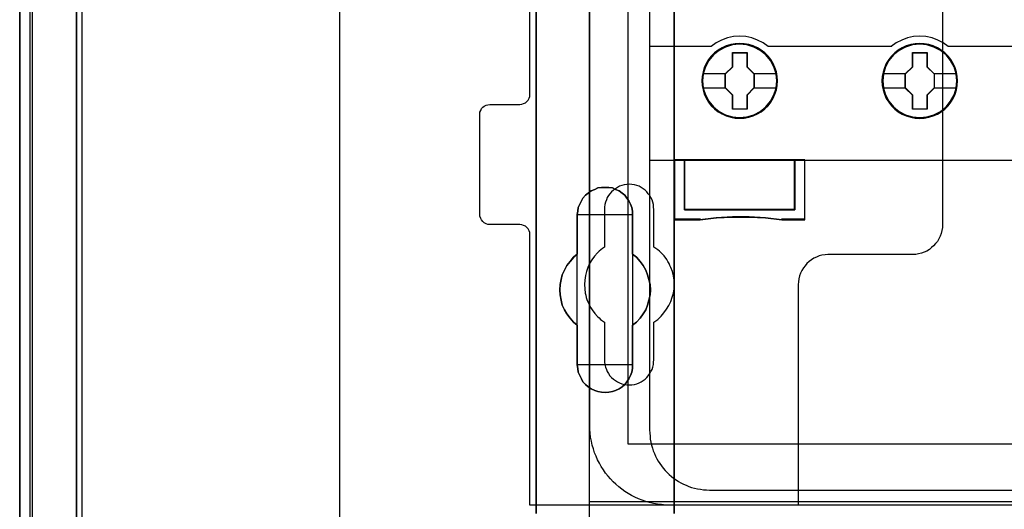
# Model space of a CAD drawing. Extents: x -558982 to 5119495, y -5290134 to 97908.
# Tile 71 of 256: x -479692 to -478708, y -23348 to -22859. Entities that reach past the tile are written whole.
import ezdxf

# ---------------------------------------------------------------- set-up
doc = ezdxf.new("R2010")
doc.units = 0
doc.header["$MEASUREMENT"] = 0
doc.layers.get('0').update_dxf_attribs({"color": 252})
for name, color, linetype in [('30', 7, 'Continuous'), ('45', 8, 'Continuous'), ('5', 7, 'Continuous'), ('50', 7, 'Continuous')]:
    doc.layers.add(name, color=color, linetype=linetype)

# ---------------------------------------------------------------- blocks, each defined once
blk = doc.blocks.new('*U1040')
at = {"layer": '5', "color": 7}
for points in [[(0, -20.806875), (0, -801.193125)], [(4.692335, -801.191648), (4.692335, -20.805704)], [(4.692335, -20.805704), (4.692335, -801.191648)], [(50.625815, -386.338651), (50.625815, -323.250088), (50.625815, -298.744188), (50.625815, -173.234937), (50.625815, -148.780413), (50.625815, -78.807593), (50.625815, -73.721462), (51.244508, -73.721462), (63.8246, -73.721462), (64.443293, -73.721462), (64.443293, -78.807593), (64.443293, -78.807593), (64.443293, -386.338651)], [(64.444049, -386.341247), (64.444049, -78.807635), (64.444049, -73.721462), (63.825368, -73.721462), (63.825368, -73.721462), (51.245527, -73.721462), (50.626846, -73.721462), (50.626846, -78.807635), (50.626846, -148.781036), (50.626846, -173.235764), (50.626846, -298.746057), (50.626846, -323.25216), (50.626846, -386.341247)]]:
    blk.add_lwpolyline(points, dxfattribs=at)
at = {"layer": '5', "color": 59}
for points in [[(4.692335, -12.740183), (4.692335, -801.190946), (4.692335, -12.740183)], [(-1, -20.806406), (-1, -801.190946), (-1, -20.806406)]]:
    blk.add_lwpolyline(points, close=True, dxfattribs=at)
at = {"layer": '5', "color": 7}
for points in [[(64.441398, -386.34188), (64.441398, -78.808532), (64.441398, -386.34188)], [(50.626846, -323.250036), (50.626846, -386.34188), (50.626846, -323.250036)], [(60.268907, -356.490112), (60.268907, -360.446102), (60.681505, -360.754361), (61.042528, -361.165373), (61.351976, -361.576385), (61.60985, -362.038773), (61.764574, -362.501162), (61.919298, -362.96355), (62.022447, -363.477315), (62.074022, -363.99108), (62.022447, -364.504845), (61.919298, -365.01861), (61.764574, -365.532375), (61.60985, -365.994763), (61.351976, -366.405775), (61.042528, -366.816787), (60.681505, -367.227799), (60.268907, -367.536058), (60.268907, -371.492049), (60.268907, -371.851684), (60.217332, -372.211319), (60.062608, -372.570955), (59.907884, -372.879214), (59.701585, -373.187473), (59.495286, -373.444355), (59.237413, -373.701238), (58.927964, -373.906744), (58.566941, -374.060873), (58.257493, -374.163626), (57.89647, -374.215003), (57.535447, -374.266379), (57.174424, -374.215003), (56.813401, -374.163626), (56.503953, -374.060873), (56.14293, -373.906744), (55.833482, -373.701238), (55.575608, -373.444355), (55.317735, -373.187473), (55.163011, -372.879214), (55.008286, -372.570955), (54.853562, -372.211319), (54.801988, -371.851684), (54.750413, -371.492049), (54.750413, -367.536058), (54.38939, -367.227799), (54.028367, -366.816787), (53.718919, -366.405775), (53.461045, -365.994763), (53.254746, -365.532375), (53.151597, -365.01861), (53.048447, -364.504845), (52.996873, -363.99108), (53.048447, -363.477315), (53.151597, -362.96355), (53.254746, -362.501162), (53.461045, -362.038773), (53.718919, -361.576385), (54.028367, -361.165373), (54.38939, -360.754361), (54.750413, -360.446102), (54.750413, -356.490112), (54.801988, -356.130476), (54.853562, -355.770841), (55.008286, -355.462582), (55.163011, -355.102946), (55.317735, -354.846064), (55.575608, -354.537805), (55.833482, -354.332299), (56.14293, -354.126793), (56.503953, -353.972663), (56.813401, -353.818534), (57.174424, -353.767157), (57.535447, -353.767157), (57.89647, -353.767157), (58.257493, -353.818534), (58.566941, -353.972663), (58.927964, -354.126793), (59.237413, -354.332299), (59.495286, -354.537805), (59.701585, -354.846064), (59.907884, -355.102946), (60.062608, -355.462582), (60.217332, -355.770841), (60.268907, -356.130476), (60.268907, -356.490112)], [(60.268907, -356.490112), (60.268907, -356.130476), (60.217332, -355.770841), (60.062608, -355.462582), (59.907884, -355.102946), (59.701585, -354.846064), (59.495286, -354.537805), (59.237413, -354.332299), (58.927964, -354.126793), (58.566941, -353.972663), (58.257493, -353.818534), (57.89647, -353.767157), (57.535447, -353.767157), (57.174424, -353.767157), (56.813401, -353.818534), (56.503953, -353.972663), (56.14293, -354.126793), (55.833482, -354.332299), (55.575608, -354.537805), (55.317735, -354.846064), (55.163011, -355.102946), (55.008286, -355.462582), (54.853562, -355.770841), (54.801988, -356.130476), (54.750413, -356.490112), (54.750413, -360.446102), (54.38939, -360.754361), (54.028367, -361.165373), (53.718919, -361.576385), (53.461045, -362.038773), (53.254746, -362.501162), (53.151597, -362.96355), (53.048447, -363.477315), (52.996873, -363.99108), (53.048447, -364.504845), (53.151597, -365.01861), (53.254746, -365.532375), (53.461045, -365.994763), (53.718919, -366.405775), (54.028367, -366.816787), (54.38939, -367.227799), (54.750413, -367.536058), (54.750413, -371.492049), (54.801988, -371.851684), (54.853562, -372.211319), (55.008286, -372.570955), (55.163011, -372.879214), (55.317735, -373.187473), (55.575608, -373.444355), (55.833482, -373.701238), (56.14293, -373.906744), (56.503953, -374.060873), (56.813401, -374.163626), (57.174424, -374.215003), (57.535447, -374.266379), (57.89647, -374.215003), (58.257493, -374.163626), (58.566941, -374.060873), (58.927964, -373.906744), (59.237413, -373.701238), (59.495286, -373.444355), (59.701585, -373.187473), (59.907884, -372.879214), (60.062608, -372.570955), (60.217332, -372.211319), (60.268907, -371.851684), (60.268907, -371.492049), (60.268907, -367.536058), (60.681505, -367.227799), (61.042528, -366.816787), (61.351976, -366.405775), (61.60985, -365.994763), (61.764574, -365.532375), (61.919298, -365.01861), (62.022447, -364.504845), (62.074022, -363.99108), (62.022447, -363.477315), (61.919298, -362.96355), (61.764574, -362.501162), (61.60985, -362.038773), (61.351976, -361.576385), (61.042528, -361.165373), (60.681505, -360.754361), (60.268907, -360.446102), (60.268907, -356.490112)], [(60.268907, -356.490112), (60.268907, -356.130476), (60.217332, -355.770841), (60.062608, -355.462582), (59.907884, -355.102946), (59.701585, -354.846064), (59.495286, -354.537805), (59.237413, -354.332299), (58.927964, -354.126793), (58.566941, -353.972663), (58.257493, -353.818534), (57.89647, -353.767157), (57.535447, -353.767157), (57.174424, -353.767157), (56.813401, -353.818534), (56.503953, -353.972663), (56.14293, -354.126793), (55.833482, -354.332299), (55.575608, -354.537805), (55.317735, -354.846064), (55.163011, -355.102946), (55.008286, -355.462582), (54.853562, -355.770841), (54.801988, -356.130476), (54.750413, -356.490112), (54.750413, -360.446102), (54.38939, -360.754361), (54.028367, -361.165373), (53.718919, -361.576385), (53.461045, -362.038773), (53.254746, -362.501162), (53.151597, -362.96355), (53.048447, -363.477315), (52.996873, -363.99108), (53.048447, -364.504845), (53.151597, -365.01861), (53.254746, -365.532375), (53.461045, -365.994763), (53.718919, -366.405775), (54.028367, -366.816787), (54.38939, -367.227799), (54.750413, -367.536058), (54.750413, -371.492049), (54.801988, -371.851684), (54.853562, -372.211319), (55.008286, -372.570955), (55.163011, -372.879214), (55.317735, -373.187473), (55.575608, -373.444355), (55.833482, -373.701238), (56.14293, -373.906744), (56.503953, -374.060873), (56.813401, -374.163626), (57.174424, -374.215003), (57.535447, -374.266379), (57.89647, -374.215003), (58.257493, -374.163626), (58.566941, -374.060873), (58.927964, -373.906744), (59.237413, -373.701238), (59.495286, -373.444355), (59.701585, -373.187473), (59.907884, -372.879214), (60.062608, -372.570955), (60.217332, -372.211319), (60.268907, -371.851684), (60.268907, -371.492049), (60.268907, -367.536058), (60.681505, -367.227799), (61.042528, -366.816787), (61.351976, -366.405775), (61.60985, -365.994763), (61.764574, -365.532375), (61.919298, -365.01861), (62.022447, -364.504845), (62.074022, -363.99108), (62.022447, -363.477315), (61.919298, -362.96355), (61.764574, -362.501162), (61.60985, -362.038773), (61.351976, -361.576385), (61.042528, -361.165373), (60.681505, -360.754361), (60.268907, -360.446102), (60.268907, -356.490112)], [(60.268666, -356.492089), (60.268666, -356.132193), (60.217082, -355.772296), (60.062331, -355.463813), (59.90758, -355.103916), (59.701245, -354.846847), (59.49491, -354.538365), (59.236992, -354.332709), (58.927489, -354.127054), (58.566403, -353.972813), (58.256901, -353.818571), (57.895815, -353.767157), (57.534729, -353.767157), (57.173643, -353.767157), (56.812557, -353.818571), (56.503054, -353.972813), (56.141968, -354.127054), (55.832466, -354.332709), (55.574547, -354.538365), (55.316629, -354.846847), (55.161878, -355.103916), (55.007126, -355.463813), (54.852375, -355.772296), (54.800792, -356.132193), (54.749208, -356.492089), (60.268666, -356.492089)], [(54.749208, -356.489441), (54.749208, -360.448405), (54.749208, -356.489441)], [(60.266015, -360.448405), (60.266015, -356.489441), (60.266015, -360.448405)], [(54.751859, -360.445757), (54.390538, -360.754092), (54.029217, -361.165205), (53.719514, -361.576319), (53.461428, -362.038822), (53.254959, -362.501324), (53.151724, -362.963827), (53.04849, -363.477719), (52.996873, -363.991611), (53.04849, -364.505503), (53.151724, -365.019395), (53.254959, -365.533287), (53.461428, -365.99579), (53.719514, -366.406903), (54.029217, -366.818017), (54.390538, -367.22913), (54.751859, -367.537465), (54.751859, -360.445757)], [(60.266015, -367.537465), (60.679274, -367.22913), (61.040875, -366.818017), (61.350819, -366.406903), (61.609106, -365.99579), (61.764078, -365.533287), (61.91905, -365.019395), (62.022365, -364.505503), (62.074022, -363.991611), (62.022365, -363.477719), (61.91905, -362.963827), (61.764078, -362.501324), (61.609106, -362.038822), (61.350819, -361.576319), (61.040875, -361.165205), (60.679274, -360.754092), (60.266015, -360.445757), (60.266015, -367.537465)], [(54.749208, -367.534817), (54.749208, -371.493781), (54.749208, -367.534817)], [(60.266015, -371.493781), (60.266015, -367.534817), (60.266015, -371.493781)], [(54.749208, -371.491133), (54.800792, -371.850887), (54.852375, -372.210641), (55.007126, -372.570395), (55.161878, -372.878756), (55.316629, -373.187117), (55.574547, -373.444084), (55.832466, -373.701051), (56.141968, -373.906625), (56.503054, -374.060805), (56.812557, -374.163592), (57.173643, -374.214986), (57.534729, -374.266379), (57.895815, -374.214986), (58.256901, -374.163592), (58.566403, -374.060805), (58.927489, -373.906625), (59.236992, -373.701051), (59.49491, -373.444084), (59.701245, -373.187117), (59.90758, -372.878756), (60.062331, -372.570395), (60.217082, -372.210641), (60.268666, -371.850887), (60.268666, -371.491133), (54.749208, -371.491133)]]:
    blk.add_lwpolyline(points, close=True, dxfattribs=at)
at = {"layer": '50', "color": 7}
for points in [[(0.235942, -20.558787), (0.235942, -801.133213)], [(5.203985, -20.552831), (5.203985, -801.136518)], [(30.977363, -84.554755), (30.977363, -397.907699)], [(55.98194, -85.921426), (391.762235, -85.921426), (391.762235, -735.000783), (55.98194, -735.000783), (55.98194, -85.921426)], [(59.825943, -92.486155), (387.918232, -92.486155), (387.918232, -379.414356), (59.825943, -379.414356), (59.825943, -92.486155)], [(391.762235, -435.77199), (55.98194, -435.77199), (55.98194, -385.150219), (391.762235, -385.150219), (391.762235, -435.77199)]]:
    blk.add_lwpolyline(points, dxfattribs=at)
blk = doc.blocks.new('*U1051')
at = {"layer": '50', "color": 7}
for points in [[(383.999821, -385.499773), (64.001505, -385.499773), (63.581505, -385.499773), (63.182504, -385.457738), (62.783504, -385.415703), (62.384503, -385.331634), (61.985503, -385.247564), (61.607503, -385.142477), (61.229502, -385.016373), (60.872502, -384.869252), (60.515502, -384.72213), (60.179501, -384.532974), (59.843501, -384.343817), (59.507501, -384.133643), (59.1925, -383.92347), (58.8985, -383.671261), (58.6045, -383.419052), (58.331499, -383.166844), (58.079499, -382.893618), (57.827499, -382.599375), (57.575499, -382.305131), (57.365498, -381.989871), (57.155498, -381.653593), (56.966498, -381.317315), (56.777498, -380.981037), (56.630498, -380.623741), (56.483498, -380.266446), (56.357497, -379.888133), (56.252497, -379.50982), (56.168497, -379.11049), (56.084497, -378.71116), (56.042497, -378.31183), (56.000497, -377.9125), (56.000497, -377.492152), (56.000497, -318.475355)], [(67.968952, -384.008872), (379.969373, -384.008872)], [(61.983887, -243.003268), (61.983887, -377.997901), (62.004887, -378.313162), (62.025887, -378.628423), (62.046887, -378.922666), (62.109888, -379.21691), (62.172889, -379.511153), (62.25689, -379.805396), (62.340891, -380.078622), (62.466892, -380.351848), (62.571893, -380.604057), (62.697894, -380.877283), (62.844896, -381.129491), (63.012898, -381.360682), (63.1809, -381.591873), (63.348902, -381.823065), (63.537904, -382.054256), (63.726906, -382.243412), (63.936908, -382.453586), (64.167911, -382.642743), (64.377913, -382.810882), (64.629916, -382.979021), (64.860918, -383.14716), (65.112921, -383.273264), (65.364924, -383.420386), (65.637927, -383.525472), (65.91093, -383.630559), (66.183933, -383.735646), (66.477936, -383.819716), (66.771939, -383.882768), (67.065942, -383.924803), (67.359946, -383.966837), (67.674949, -383.987855), (67.968952, -384.008872)]]:
    blk.add_lwpolyline(points, dxfattribs=at)
blk = doc.blocks.new('*U1052')
at = {"layer": '30', "color": 7}
for points in [[(91.27519, -263.504343), (91.27519, -357.494179), (91.252814, -357.786842), (91.208062, -358.079505), (91.140933, -358.372168), (91.029053, -358.642318), (90.894796, -358.912468), (90.760539, -359.160106), (90.58153, -359.385232), (90.380145, -359.610357), (90.178759, -359.790457), (89.954998, -359.970558), (89.708861, -360.128145), (89.440347, -360.240708), (89.171833, -360.353271), (88.880944, -360.420808), (88.590054, -360.465833), (88.299164, -360.488346), (79.81861, -360.488346), (79.52772, -360.510858), (79.214454, -360.555883), (78.945941, -360.623421), (78.677427, -360.735984), (78.408913, -360.848546), (78.162776, -361.006134), (77.939015, -361.186234), (77.715253, -361.366335), (77.536244, -361.59146), (77.357235, -361.816585), (77.200602, -362.064223), (77.066345, -362.334374), (76.976841, -362.604524), (76.909712, -362.897187), (76.86496, -363.18985), (76.842584, -363.482513), (76.842584, -385.499773), (50.0136, -385.499773), (50.0136, -358.507243), (49.991224, -358.282117), (49.924096, -358.102017), (49.834591, -357.921917), (49.700334, -357.764329), (49.566077, -357.651766), (49.387068, -357.561716), (49.208059, -357.516691), (49.006674, -357.494179), (46.008272, -357.494179), (45.806887, -357.471666), (45.627878, -357.404128), (45.448869, -357.314078), (45.314612, -357.179003), (45.180355, -357.021415), (45.090851, -356.863828), (45.023722, -356.661215), (45.001346, -356.458602), (45.001346, -346.440524), (45.023722, -346.260423), (45.090851, -346.080323), (45.180355, -345.900223), (45.314612, -345.765148), (45.448869, -345.652585), (45.627878, -345.562535), (45.806887, -345.51751), (46.008272, -345.494997), (49.006674, -345.494997), (49.208059, -345.472485), (49.387068, -345.404947), (49.566077, -345.314897), (49.700334, -345.179822), (49.834591, -345.044746), (49.924096, -344.864646), (49.991224, -344.684546), (50.0136, -344.481933), (50.0136, -276.516588)], [(91.27519, -263.504343), (91.27519, -357.494179), (91.252814, -357.786842), (91.208062, -358.079505), (91.140933, -358.372168), (91.029053, -358.642318), (90.894796, -358.912468), (90.760539, -359.160106), (90.58153, -359.385232), (90.380145, -359.610357), (90.178759, -359.790457), (89.954998, -359.970558), (89.708861, -360.128145), (89.440347, -360.240708), (89.171833, -360.353271), (88.880944, -360.420808), (88.590054, -360.465833), (88.299164, -360.488346), (79.81861, -360.488346), (79.52772, -360.510858), (79.214454, -360.555883), (78.945941, -360.623421), (78.677427, -360.735984), (78.408913, -360.848546), (78.162776, -361.006134), (77.939015, -361.186234), (77.715253, -361.366335), (77.536244, -361.59146), (77.357235, -361.816585), (77.200602, -362.064223), (77.066345, -362.334374), (76.976841, -362.604524), (76.909712, -362.897187), (76.86496, -363.18985), (76.842584, -363.482513), (76.842584, -385.499773), (50.0136, -385.499773), (50.0136, -358.507243), (49.991224, -358.282117), (49.924096, -358.102017), (49.834591, -357.921917), (49.700334, -357.764329), (49.566077, -357.651766), (49.387068, -357.561716), (49.208059, -357.516691), (49.006674, -357.494179), (46.008272, -357.494179), (45.806887, -357.471666), (45.627878, -357.404128), (45.448869, -357.314078), (45.314612, -357.179003), (45.180355, -357.021415), (45.090851, -356.863828), (45.023722, -356.661215), (45.001346, -356.458602), (45.001346, -346.440524), (45.023722, -346.260423), (45.090851, -346.080323), (45.180355, -345.900223), (45.314612, -345.765148), (45.448869, -345.652585), (45.627878, -345.562535), (45.806887, -345.51751), (46.008272, -345.494997), (49.006674, -345.494997), (49.208059, -345.472485), (49.387068, -345.404947), (49.566077, -345.314897), (49.700334, -345.179822), (49.834591, -345.044746), (49.924096, -344.864646), (49.991224, -344.684546), (50.0136, -344.481933), (50.0136, -276.516588)], [(62.409659, -370.979376), (62.409659, -367.241868), (62.611125, -367.106777), (62.790205, -366.949171), (62.969286, -366.791566), (63.125981, -366.63396), (63.416987, -366.296233), (63.685608, -365.935992), (63.909458, -365.553235), (64.088539, -365.170478), (64.245234, -364.742691), (64.357159, -364.337419), (64.424315, -363.909632), (64.4467, -363.45933), (64.424315, -363.031543), (64.357159, -362.603756), (64.267619, -362.175969), (64.110924, -361.770697), (64.021383, -361.568061), (63.931843, -361.365425), (63.819918, -361.162789), (63.707993, -360.960153), (63.439372, -360.622426), (63.125981, -360.307215), (62.969286, -360.149609), (62.790205, -360.014518), (62.611125, -359.879427), (62.409659, -359.744337), (62.409659, -355.984314), (62.387274, -355.736648), (62.364889, -355.488981), (62.297734, -355.241315), (62.230579, -355.016164), (62.118653, -354.791013), (62.006728, -354.588377), (61.850032, -354.408256), (61.693337, -354.20562), (61.536642, -354.048014), (61.335176, -353.912924), (61.13371, -353.777833), (60.932245, -353.665258), (60.708394, -353.575197), (60.462159, -353.530167), (60.215923, -353.485137), (59.969687, -353.462622), (59.701066, -353.485137), (59.454831, -353.530167), (59.208595, -353.575197), (58.984745, -353.665258), (58.760894, -353.777833), (58.559428, -353.912924), (58.357963, -354.048014), (58.178882, -354.20562), (58.022187, -354.408256), (57.887876, -354.588377), (57.753566, -354.791013), (57.664026, -355.016164), (57.574486, -355.241315), (57.50733, -355.488981), (57.484945, -355.736648), (57.46256, -355.984314), (57.46256, -359.744337), (57.28348, -359.879427), (57.104399, -360.014518), (56.925319, -360.149609), (56.768623, -360.307215), (56.477618, -360.644941), (56.208997, -361.005183), (55.985146, -361.365425), (55.806066, -361.770697), (55.671755, -362.175969), (55.55983, -362.58124), (55.492675, -363.031543), (55.47029, -363.45933), (55.492675, -363.887117), (55.537445, -364.337419), (55.6046, -364.540055), (55.64937, -364.765206), (55.716525, -364.967842), (55.806066, -365.192993), (55.895606, -365.395629), (56.007531, -365.598265), (56.119457, -365.800901), (56.253767, -366.003537), (56.500003, -366.363779), (56.768623, -366.67899), (56.925319, -366.814081), (57.082014, -366.971687), (57.261095, -367.106777), (57.46256, -367.241868), (57.46256, -370.979376), (57.484945, -371.227042), (57.50733, -371.474708), (57.574486, -371.722374), (57.664026, -371.947525), (57.753566, -372.172677), (57.887876, -372.375313), (58.022187, -372.577949), (58.178882, -372.758069), (58.357963, -372.915675), (58.559428, -373.073281), (58.760894, -373.185856), (58.984745, -373.298432), (59.208595, -373.388492), (59.454831, -373.456038), (59.701066, -373.501068), (59.969687, -373.501068), (60.215923, -373.501068), (60.462159, -373.456038), (60.708394, -373.388492), (60.932245, -373.298432), (61.13371, -373.185856), (61.335176, -373.073281), (61.536642, -372.915675), (61.693337, -372.758069), (61.850032, -372.577949), (62.006728, -372.375313), (62.118653, -372.172677), (62.230579, -371.947525), (62.297734, -371.722374), (62.364889, -371.474708), (62.387274, -371.227042), (62.409659, -370.979376)]]:
    blk.add_lwpolyline(points, dxfattribs=at)
blk = doc.blocks.new('*C1053')
at = {"layer": '45', "color": 7}
for points in [[(134.039061, -268.997671), (61.962678, -268.997671), (61.962678, -351.066058), (134.039061, -351.066058), (134.039061, -268.997671)], [(134.017853, -269.021504), (61.983887, -269.021504), (61.983887, -351.044873), (134.017853, -351.044873), (134.017853, -269.021504)], [(74.767185, -343.138863), (74.744775, -342.690639), (74.671942, -342.242416), (74.515072, -341.810793), (74.335791, -341.395771), (74.100485, -341.008418), (73.820359, -340.659799), (73.495412, -340.338849), (73.131248, -340.062168), (72.755879, -339.818689), (72.330087, -339.636079), (71.898693, -339.508806), (71.444888, -339.425801), (70.991084, -339.403667), (70.53728, -339.425801), (70.09468, -339.508806), (69.646478, -339.636079), (69.231891, -339.818689), (68.845317, -340.062168), (68.486756, -340.338849), (68.150604, -340.659799), (67.887286, -341.008418), (67.640775, -341.395771), (67.444686, -341.810793), (67.327033, -342.242416), (67.237393, -342.690639), (67.203778, -343.138863), (67.237393, -343.587086), (67.327033, -344.024243), (67.444686, -344.455865), (67.640775, -344.865353), (67.887286, -345.258241), (68.150604, -345.617926), (68.486756, -345.933343), (68.845317, -346.215558), (69.231891, -346.442436), (69.646478, -346.625046), (70.09468, -346.763386), (70.53728, -346.851924), (70.991084, -346.874059), (71.444888, -346.851924), (71.898693, -346.763386), (72.330087, -346.625046), (72.755879, -346.442436), (73.131248, -346.215558), (73.495412, -345.933343), (73.820359, -345.617926), (74.100485, -345.258241), (74.335791, -344.865353), (74.515072, -344.455865), (74.671942, -344.024243), (74.744775, -343.587086), (74.767185, -343.138863)], [(74.767185, -343.138863), (74.744775, -342.690639), (74.671942, -342.242416), (74.515072, -341.810793), (74.335791, -341.395771), (74.100485, -341.008418), (73.820359, -340.659799), (73.495412, -340.338849), (73.131248, -340.062168), (72.755879, -339.818689), (72.330087, -339.636079), (71.898693, -339.508806), (71.444888, -339.425801), (70.991084, -339.403667), (70.53728, -339.425801), (70.09468, -339.508806), (69.646478, -339.636079), (69.231891, -339.818689), (68.845317, -340.062168), (68.486756, -340.338849), (68.150604, -340.659799), (67.887286, -341.008418), (67.640775, -341.395771), (67.444686, -341.810793), (67.327033, -342.242416), (67.237393, -342.690639), (67.203778, -343.138863), (67.237393, -343.587086), (67.327033, -344.024243), (67.444686, -344.455865), (67.640775, -344.865353), (67.887286, -345.258241), (68.150604, -345.617926), (68.486756, -345.933343), (68.845317, -346.215558), (69.231891, -346.442436), (69.646478, -346.625046), (70.09468, -346.763386), (70.53728, -346.851924), (70.991084, -346.874059), (71.444888, -346.851924), (71.898693, -346.763386), (72.330087, -346.625046), (72.755879, -346.442436), (73.131248, -346.215558), (73.495412, -345.933343), (73.820359, -345.617926), (74.100485, -345.258241), (74.335791, -344.865353), (74.515072, -344.455865), (74.671942, -344.024243), (74.744775, -343.587086), (74.767185, -343.138863)], [(74.745977, -343.138863), (74.723692, -342.693182), (74.651268, -342.2475), (74.495277, -341.818326), (74.317002, -341.405658), (74.083015, -341.020501), (73.80446, -340.67386), (73.481336, -340.35473), (73.119214, -340.079618), (72.74595, -339.83752), (72.322546, -339.655946), (71.893571, -339.529394), (71.442312, -339.446861), (70.991053, -339.424852), (70.539793, -339.446861), (70.099676, -339.529394), (69.653988, -339.655946), (69.241726, -339.83752), (68.85732, -340.079618), (68.500769, -340.35473), (68.166503, -340.67386), (67.904661, -341.020501), (67.659532, -341.405658), (67.464544, -341.818326), (67.34755, -342.2475), (67.258413, -342.693182), (67.224986, -343.138863), (67.258413, -343.584544), (67.34755, -344.019221), (67.464544, -344.448396), (67.659532, -344.855561), (67.904661, -345.24622), (68.166503, -345.603866), (68.500769, -345.917493), (68.85732, -346.198107), (69.241726, -346.423699), (69.653988, -346.605273), (70.099676, -346.742829), (70.539793, -346.830865), (70.991053, -346.852874), (71.442312, -346.830865), (71.893571, -346.742829), (72.322546, -346.605273), (72.74595, -346.423699), (73.119214, -346.198107), (73.481336, -345.917493), (73.80446, -345.603866), (74.083015, -345.24622), (74.317002, -344.855561), (74.495277, -344.448396), (74.651268, -344.019221), (74.723692, -343.584544), (74.745977, -343.138863)], [(92.778328, -343.145364), (92.750305, -342.696996), (92.683051, -342.248627), (92.526126, -341.816866), (92.346782, -341.407245), (92.111394, -341.014231), (91.831169, -340.665501), (91.500505, -340.349982), (91.136213, -340.073212), (90.766317, -339.829654), (90.334771, -339.646986), (89.90883, -339.514136), (89.449262, -339.431105), (88.995299, -339.408963), (88.541335, -339.431105), (88.098581, -339.514136), (87.650221, -339.646986), (87.241094, -339.829654), (86.84878, -340.073212), (86.490093, -340.349982), (86.159428, -340.665501), (85.896017, -341.014231), (85.649419, -341.407245), (85.453262, -341.816866), (85.329964, -342.248627), (85.240292, -342.696996), (85.212269, -343.145364), (85.240292, -343.593732), (85.329964, -344.031029), (85.453262, -344.462791), (85.649419, -344.877946), (85.896017, -345.265425), (86.159428, -345.625227), (86.490093, -345.94628), (86.84878, -346.223051), (87.241094, -346.455538), (87.650221, -346.638206), (88.098581, -346.771056), (88.541335, -346.859623), (88.995299, -346.8873), (89.449262, -346.859623), (89.90883, -346.771056), (90.334771, -346.638206), (90.766317, -346.455538), (91.136213, -346.223051), (91.500505, -345.94628), (91.831169, -345.625227), (92.111394, -345.265425), (92.346782, -344.877946), (92.526126, -344.462791), (92.683051, -344.031029), (92.750305, -343.593732), (92.778328, -343.145364)], [(92.778328, -343.145364), (92.750305, -342.696996), (92.683051, -342.248627), (92.526126, -341.816866), (92.346782, -341.407245), (92.111394, -341.014231), (91.831169, -340.665501), (91.500505, -340.349982), (91.136213, -340.073212), (90.766317, -339.829654), (90.334771, -339.646986), (89.90883, -339.514136), (89.449262, -339.431105), (88.995299, -339.408963), (88.541335, -339.431105), (88.098581, -339.514136), (87.650221, -339.646986), (87.241094, -339.829654), (86.84878, -340.073212), (86.490093, -340.349982), (86.159428, -340.665501), (85.896017, -341.014231), (85.649419, -341.407245), (85.453262, -341.816866), (85.329964, -342.248627), (85.240292, -342.696996), (85.212269, -343.145364), (85.240292, -343.593732), (85.329964, -344.031029), (85.453262, -344.462791), (85.649419, -344.877946), (85.896017, -345.265425), (86.159428, -345.625227), (86.490093, -345.94628), (86.84878, -346.223051), (87.241094, -346.455538), (87.650221, -346.638206), (88.098581, -346.771056), (88.541335, -346.859623), (88.995299, -346.8873), (89.449262, -346.859623), (89.90883, -346.771056), (90.334771, -346.638206), (90.766317, -346.455538), (91.136213, -346.223051), (91.500505, -345.94628), (91.831169, -345.625227), (92.111394, -345.265425), (92.346782, -344.877946), (92.526126, -344.462791), (92.683051, -344.031029), (92.750305, -343.593732), (92.778328, -343.145364)], [(92.757119, -343.144056), (92.729264, -342.698387), (92.662411, -342.252718), (92.50642, -341.823556), (92.328144, -341.416401), (92.094158, -341.025753), (91.815603, -340.679122), (91.486908, -340.365503), (91.124786, -340.090398), (90.757093, -339.848307), (90.328118, -339.666738), (89.904714, -339.534688), (89.447884, -339.452157), (88.996624, -339.430148), (88.545365, -339.452157), (88.105247, -339.534688), (87.659559, -339.666738), (87.252868, -339.848307), (86.862891, -340.090398), (86.50634, -340.365503), (86.177645, -340.679122), (85.915803, -341.025753), (85.670675, -341.416401), (85.475686, -341.823556), (85.353122, -342.252718), (85.263984, -342.698387), (85.236129, -343.144056), (85.263984, -343.589725), (85.353122, -344.02439), (85.475686, -344.453553), (85.670675, -344.866209), (85.915803, -345.251355), (86.177645, -345.608991), (86.50634, -345.928112), (86.862891, -346.203216), (87.252868, -346.434304), (87.659559, -346.615872), (88.105247, -346.747923), (88.545365, -346.835956), (88.996624, -346.863466), (89.447884, -346.835956), (89.904714, -346.747923), (90.328118, -346.615872), (90.757093, -346.434304), (91.124786, -346.203216), (91.486908, -345.928112), (91.815603, -345.608991), (92.094158, -345.251355), (92.328144, -344.866209), (92.50642, -344.453553), (92.662411, -344.02439), (92.729264, -343.589725), (92.757119, -343.144056)], [(70.277706, -340.301385), (71.720839, -340.301385), (71.720839, -341.72091), (72.439575, -342.425128), (72.439575, -343.844653), (71.720839, -344.559961), (71.720839, -345.968396), (70.277706, -345.968396), (70.277706, -344.559961), (69.541992, -343.844653), (69.541992, -342.425128), (70.277706, -341.72091), (70.277706, -340.301385)], [(70.277706, -340.301385), (71.720839, -340.301385), (71.720839, -340.301385), (71.720839, -341.72091), (71.720839, -341.72091), (72.439575, -342.425128), (72.439575, -342.425128), (72.439575, -343.844653), (72.439575, -343.844653), (71.720839, -344.559961), (71.720839, -344.559961), (71.720839, -345.968396), (71.720839, -345.968396), (70.277706, -345.968396), (70.277706, -345.968396), (70.277706, -344.559961), (70.277706, -344.559961), (69.541992, -343.844653), (69.541992, -343.844653), (69.541992, -342.425128), (69.541992, -342.425128), (70.277706, -341.72091), (70.277706, -341.72091), (70.277706, -340.301385), (70.277706, -340.301385)], [(70.288145, -340.32257), (71.710152, -340.32257), (71.710152, -341.730819), (72.418367, -342.429442), (72.418367, -343.837691), (71.710152, -344.547316), (71.710152, -345.944563), (70.288145, -345.944563), (70.288145, -344.547316), (69.5632, -343.837691), (69.5632, -342.429442), (70.288145, -341.730819), (70.288145, -340.32257)], [(88.283547, -340.306681), (89.726679, -340.306681), (89.726679, -341.726207), (90.445416, -342.430424), (90.445416, -343.84995), (89.726679, -344.565257), (89.726679, -345.973693), (88.283547, -345.973693), (88.283547, -344.565257), (87.547833, -343.84995), (87.547833, -342.430424), (88.283547, -341.726207), (88.283547, -340.306681)], [(88.283547, -340.306681), (89.726679, -340.306681), (89.726679, -340.306681), (89.726679, -341.726207), (89.726679, -341.726207), (90.445416, -342.430424), (90.445416, -342.430424), (90.445416, -343.84995), (90.445416, -343.84995), (89.726679, -344.565257), (89.726679, -344.565257), (89.726679, -345.973693), (89.726679, -345.973693), (88.283547, -345.973693), (88.283547, -345.973693), (88.283547, -344.565257), (88.283547, -344.565257), (87.547833, -343.84995), (87.547833, -343.84995), (87.547833, -342.430424), (87.547833, -342.430424), (88.283547, -341.726207), (88.283547, -341.726207), (88.283547, -340.306681), (88.283547, -340.306681)], [(88.293312, -340.327866), (89.713999, -340.327866), (89.713999, -341.736778), (90.421556, -342.435731), (90.421556, -343.844643), (89.713999, -344.554603), (89.713999, -345.952508), (88.293312, -345.952508), (88.293312, -344.554603), (87.569041, -343.844643), (87.569041, -342.435731), (88.293312, -341.736778), (88.293312, -340.327866)], [(76.513193, -356.008568), (65.463359, -356.008568), (65.463359, -351.02104), (64.457304, -351.02104), (64.457304, -357.000532), (67.022743, -357.000532), (68.649199, -356.828739), (70.281243, -356.745613), (71.924466, -356.745613), (73.562099, -356.828739), (75.194144, -357.000532), (77.513659, -357.000532), (77.513659, -351.02104), (76.513193, -351.02104), (76.513193, -356.008568)], [(76.516869, -351.02104), (65.459396, -351.02104), (65.459396, -356.015425), (76.516869, -356.015425), (76.516869, -351.02104)]]:
    blk.add_lwpolyline(points, close=True, dxfattribs=at)
at = {"layer": '45', "color": 139}
for points in [[(134.039061, -268.997671), (61.962678, -268.997671), (61.962678, -351.066058), (134.039061, -351.066058), (134.039061, -268.997671)], [(74.695607, -343.133447), (74.622747, -342.413967), (74.415375, -341.733228), (74.067887, -341.096765), (73.608305, -340.543318), (73.047841, -340.089492), (72.403306, -339.75189), (71.70833, -339.54158), (70.98533, -339.475166), (70.262331, -339.54158), (69.572959, -339.75189), (68.928424, -340.089492), (68.362355, -340.543318), (67.902774, -341.096765), (67.56089, -341.733228), (67.347914, -342.413967), (67.280658, -343.133447), (67.347914, -343.847393), (67.56089, -344.539201), (67.902774, -345.164596), (68.362355, -345.723577), (68.928424, -346.177403), (69.572959, -346.515005), (70.262331, -346.725315), (70.98533, -346.797263), (71.70833, -346.725315), (72.403306, -346.515005), (73.047841, -346.177403), (73.608305, -345.723577), (74.067887, -345.164596), (74.415375, -344.539201), (74.622747, -343.847393), (74.695607, -343.133447)], [(74.695607, -343.138863), (74.622747, -342.419406), (74.415375, -341.738689), (74.073491, -341.102246), (73.608305, -340.543283), (73.047841, -340.089472), (72.408911, -339.751881), (71.70833, -339.541578), (70.98533, -339.475166), (70.267935, -339.541578), (69.567354, -339.751881), (68.928424, -340.089472), (68.36796, -340.543283), (67.902774, -341.102246), (67.56089, -341.738689), (67.353518, -342.419406), (67.280658, -343.138863), (67.353518, -343.852786), (67.56089, -344.539037), (67.902774, -345.169945), (68.36796, -345.723374), (68.928424, -346.177185), (69.567354, -346.520311), (70.267935, -346.730614), (70.98533, -346.802559), (71.70833, -346.730614), (72.408911, -346.520311), (73.047841, -346.177185), (73.608305, -345.723374), (74.073491, -345.169945), (74.415375, -344.539037), (74.622747, -343.852786), (74.695607, -343.138863)], [(92.70675, -343.144278), (92.633892, -342.424798), (92.426529, -341.738524), (92.084659, -341.102061), (91.619492, -340.548614), (91.05905, -340.094788), (90.420147, -339.757186), (89.719594, -339.546876), (88.996624, -339.480463), (88.273654, -339.546876), (87.578706, -339.757186), (86.939802, -340.094788), (86.37936, -340.548614), (85.914193, -341.102061), (85.566719, -341.738524), (85.359356, -342.424798), (85.286498, -343.144278), (85.359356, -343.85269), (85.566719, -344.544498), (85.914193, -345.175427), (86.37936, -345.728873), (86.939802, -346.182699), (87.578706, -346.520302), (88.273654, -346.730611), (88.996624, -346.802559), (89.719594, -346.730611), (90.420147, -346.520302), (91.05905, -346.182699), (91.619492, -345.728873), (92.084659, -345.175427), (92.426529, -344.544498), (92.633892, -343.85269), (92.70675, -343.144278)], [(92.70675, -343.138863), (92.628285, -342.419406), (92.420913, -341.738689), (92.079029, -341.102246), (91.619448, -340.543283), (91.058983, -340.089472), (90.414449, -339.751881), (89.713868, -339.541578), (88.996473, -339.475166), (88.273473, -339.541578), (87.578497, -339.751881), (86.939567, -340.089472), (86.373497, -340.543283), (85.913916, -341.102246), (85.572033, -341.738689), (85.359056, -342.419406), (85.2918, -343.138863), (85.359056, -343.852786), (85.572033, -344.539037), (85.913916, -345.169945), (86.373497, -345.723374), (86.939567, -346.177185), (87.578497, -346.520311), (88.273473, -346.730614), (88.996473, -346.802559), (89.713868, -346.730614), (90.414449, -346.520311), (91.058983, -346.177185), (91.619448, -345.723374), (92.079029, -345.169945), (92.420913, -344.539037), (92.628285, -343.852786), (92.70675, -343.138863)]]:
    blk.add_lwpolyline(points, close=True, dxfattribs=at)
for points in [[(73.836671, -339.702906), (73.331277, -339.346261), (72.786573, -339.052892), (72.208177, -338.840055), (71.601704, -338.713504), (70.978384, -338.667485), (70.37191, -338.713504), (69.765437, -338.840055), (69.18704, -339.052892), (68.636722, -339.346261), (68.136943, -339.702906)], [(91.847814, -339.702906), (91.342447, -339.346261), (90.797774, -339.052892), (90.219409, -338.840055), (89.612969, -338.713504), (88.989683, -338.667485), (88.383243, -338.713504), (87.771188, -338.840055), (87.192823, -339.052892), (86.64815, -339.346261), (86.142783, -339.702906)], [(61.962678, -339.657888), (68.184661, -339.657888)], [(73.791604, -339.657888), (80.013587, -339.657888)], [(79.965868, -339.657888), (86.190502, -339.657888)], [(91.802746, -339.657888), (104.201644, -339.657888)], [(64.457304, -351.02104), (64.457304, -357.000532)], [(65.459396, -351.02104), (65.459396, -356.015425)], [(76.469151, -356.015425), (76.469151, -351.02104)], [(77.46594, -351.02104), (77.46594, -357.000532)], [(65.459396, -355.970407), (76.516869, -355.970407)], [(67.060622, -356.955513), (64.457304, -356.955513)], [(75.201955, -357.000532), (73.566385, -356.79887), (71.925214, -356.701292), (70.278442, -356.701292), (68.642872, -356.79887), (67.012903, -357.000532)], [(77.513659, -356.955513), (75.154236, -356.955513)]]:
    blk.add_lwpolyline(points, dxfattribs=at)
at = {"layer": '45', "color": 7}
for points in [[(67.275356, -342.406653), (69.58706, -342.406653)], [(72.391856, -342.406653), (74.695607, -342.406653)], [(85.286498, -342.411949), (87.5929, -342.411949)], [(90.397697, -342.411949), (92.70675, -342.411949)], [(67.275356, -343.815462), (69.58706, -343.815462)], [(72.391856, -343.815462), (74.695607, -343.815462)], [(85.286498, -343.820758), (87.5929, -343.820758)], [(90.397697, -343.820758), (92.70675, -343.820758)]]:
    blk.add_lwpolyline(points, dxfattribs=at)
at = {"layer": '45', "color": 59}
for points in [[(76.513193, -356.008568), (65.463359, -356.008568), (65.463359, -351.02104), (64.457304, -351.02104), (64.457304, -357.000532), (67.022743, -357.000532), (68.649199, -356.828739), (70.281243, -356.745613), (71.924466, -356.745613), (73.562099, -356.828739), (75.194144, -357.000532), (77.513659, -357.000532), (77.513659, -351.02104), (76.513193, -351.02104), (76.513193, -356.008568)], [(76.495235, -355.994412), (65.481298, -355.994412), (65.481298, -351.042225), (64.478512, -351.042225), (64.478512, -356.979346), (67.035617, -356.979346), (68.656789, -356.808771), (70.283531, -356.726235), (71.921415, -356.726235), (73.553729, -356.808771), (75.180471, -356.979346), (77.492451, -356.979346), (77.492451, -351.042225), (76.495235, -351.042225), (76.495235, -355.994412)], [(76.516869, -351.02104), (65.459396, -351.02104), (65.459396, -356.015425), (76.516869, -356.015425), (76.516869, -351.02104)], [(76.49301, -351.042225), (65.480604, -351.042225), (65.480604, -355.99424), (76.49301, -355.99424), (76.49301, -351.042225)]]:
    blk.add_lwpolyline(points, close=True, dxfattribs=at)
blk = doc.blocks.new('*U1072')
at = {"layer": '5', "color": 59}
blk.add_lwpolyline([(-1, -20.806406), (-1, -801.190946), (-1, -20.806406)], close=True, dxfattribs=at)

msp = doc.modelspace()

# ---------------------------------------------------------------- block references
at = {"xscale": 10, "yscale": 10, "zscale": 10}
for name in ['*U1040', '*U1072', '*U1052', '*U1051', '*C1053']:
    msp.add_blockref(name, (-479682.25, -19489.05), dxfattribs=at)

doc.saveas('drawing.dxf')
